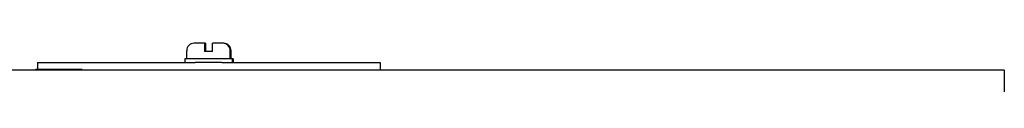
# Model space of a CAD drawing. Extents: x 0 to 796, y 0 to 496.
# Tile 63 of 222: x 138.828 to 144.937, y 311.547 to 311.804. Entities that reach past the tile are written whole.
import ezdxf

# ---------------------------------------------------------------- set-up
doc = ezdxf.new("R2010")
doc.units = 0
doc.header["$LTSCALE"] = 12
doc.header["$MEASUREMENT"] = 0
doc.layers.add('X', color=1, linetype='CONTINUOUS')

msp = doc.modelspace()

# ---------------------------------------------------------------- linework, layer by layer
at = {"layer": 'X'}
for p, q in [((139.9758, 311.80368), (139.9108, 311.80368)), ((139.98118, 311.80368), (139.9758, 311.80368)), ((140.0888, 311.80368), (140.0238, 311.80368)), ((140.09418, 311.80368), (140.0888, 311.80368)), ((139.8648, 311.70668), (139.8648, 311.75768)), ((139.9758, 311.75768), (139.9758, 311.75368)), ((139.9998, 311.75368), (139.9758, 311.75368)), ((139.98118, 311.75768), (139.98118, 311.75368)), ((140.0238, 311.75368), (139.9998, 311.75368)), ((140.0238, 311.75368), (140.0238, 311.75768)), ((140.1348, 311.70668), (140.1348, 311.75768)), ((140.14018, 311.70668), (140.14018, 311.75768)), ((138.93999, 311.68468), (139.91615, 311.68468)), ((138.93999, 311.68468), (138.93999, 311.64288)), ((140.1473, 311.70668), (139.8523, 311.70668)), ((139.8523, 311.70668), (139.8523, 311.68468)), ((140.08274, 311.68468), (139.91615, 311.68468)), ((140.08274, 311.68468), (141.06499, 311.68468)), ((140.15268, 311.70668), (140.1473, 311.70668)), ((140.1473, 311.70668), (140.1473, 311.68468)), ((140.15268, 311.70668), (140.15268, 311.68468)), ((141.06499, 311.68468), (141.06499, 311.63688)), ((144.9373, 311.63688), (133.20133, 311.63688)), ((138.92839, 311.64288), (139.21576, 311.64288)), ((138.92839, 311.63688), (138.92839, 311.64288)), ((144.9373, 311.63688), (144.9373, 311.45758))]:
    msp.add_line(p, q, dxfattribs=at)
for centre, start, end in [((139.9108, 311.75768), 90, 180), ((140.0888, 311.75768), 0, 90), ((140.09418, 311.75768), 0, 90)]:
    msp.add_arc(centre, 0.046, start, end, dxfattribs=at)
for points, knots in [([(139.9758, 311.80368), (139.9758, 311.80368), (139.9758, 311.80234), (139.9758, 311.79791), (139.9758, 311.79411), (139.9758, 311.78605), (139.9758, 311.7804), (139.9758, 311.76995), (139.9758, 311.76332), (139.9758, 311.75768)], [0.53468097, 0.53468097, 0.53468097, 0.53468097, 0.57977103, 0.57977103, 0.62373144, 0.62373144, 0.66704696, 0.66704696, 0.7100086, 0.7100086, 0.7100086, 0.7100086]), ([(139.98118, 311.80368), (139.98118, 311.80368), (139.98118, 311.80234), (139.98118, 311.79791), (139.98118, 311.79411), (139.98118, 311.78605), (139.98118, 311.7804), (139.98118, 311.76995), (139.98118, 311.76332), (139.98118, 311.75768)], [0.53468097, 0.53468097, 0.53468097, 0.53468097, 0.57977103, 0.57977103, 0.62373144, 0.62373144, 0.66704696, 0.66704696, 0.7100086, 0.7100086, 0.7100086, 0.7100086]), ([(140.0238, 311.75768), (140.0238, 311.76332), (140.0238, 311.76995), (140.0238, 311.7804), (140.0238, 311.78605), (140.0238, 311.79411), (140.0238, 311.79791), (140.0238, 311.80234), (140.0238, 311.80368), (140.0238, 311.80368)], [0, 0, 0, 0, 0.04296164, 0.04296164, 0.08627715, 0.08627715, 0.13023757, 0.13023757, 0.17532763, 0.17532763, 0.17532763, 0.17532763])]:
    msp.add_open_spline(points, degree=3, knots=knots, dxfattribs=at)

doc.saveas('drawing.dxf')
